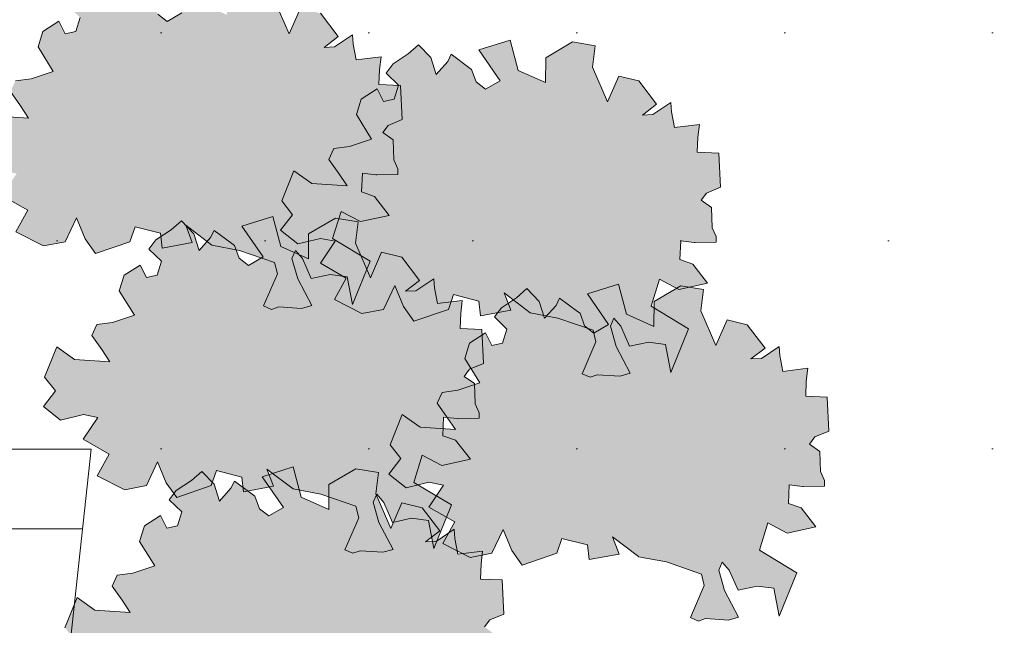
# Model space of a CAD drawing. Header units: metres. Extents: x 92403 to 95147, y 464428 to 465602.
# Tile 111 of 256: x 92440.49 to 92442.37, y 465189.48 to 465190.64. Entities that reach past the tile are written whole.
import ezdxf

# ---------------------------------------------------------------- set-up
doc = ezdxf.new("R2010")
doc.units = ezdxf.units.M
doc.layers.add('N-RO-GR-GROENSTROOK-A', color=7, linetype='CONTINUOUS', lineweight=0, true_color=0x5de817, transparency=0.7)
doc.layers.add('X-XX-AL-RMB - profiel', color=7, linetype='CONTINUOUS', lineweight=9)

msp = doc.modelspace()

# ---------------------------------------------------------------- hatches: boundary and pattern name
at = {"layer": 'N-RO-GR-GROENSTROOK-A', "transparency": 33554508}
h = msp.add_hatch(color=256, dxfattribs=at)
h.dxf.hatch_style = 1
h.paths.add_polyline_path([(92440.857218, 465190.208337), (92440.910398, 465190.198202), (92440.977275, 465190.175196), (92440.982652, 465190.153201), (92440.956308, 465190.092088), (92440.971587, 465190.085502), (92440.985347, 465190.090228), (92441.028904, 465190.087437), (92441.04832, 465190.092922), (92441.021313, 465190.143996), (92441.010343, 465190.182827), (92441.016929, 465190.198105), (92441.030518, 465190.182656), (92441.047144, 465190.144584), (92441.083527, 465190.152346), (92441.115773, 465190.148038), (92441.125813, 465190.094686), (92441.159615, 465190.177746), (92441.08808, 465190.22081), (92441.104036, 465190.272647), (92441.141181, 465190.253101), (92441.19578, 465190.265005), (92441.167652, 465190.301274), (92441.143307, 465190.309889), (92441.144797, 465190.345441), (92441.170283, 465190.34248), (92441.172348, 465190.34224), (92441.212577, 465190.343124), (92441.212344, 465190.353764), (92441.204636, 465190.370822), (92441.203385, 465190.409239), (92441.183942, 465190.423147), (92441.194134, 465190.43673), (92441.22087, 465190.447917), (92441.21761, 465190.512867), (92441.176332, 465190.514597), (92441.177542, 465190.543483), (92441.180384, 465190.567849), (92441.132806, 465190.561986), (92441.12704, 465190.59195), (92441.125957, 465190.609541), (92441.091702, 465190.586492), (92441.071641, 465190.58563), (92441.098776, 465190.606359), (92441.064746, 465190.650732), (92441.026393, 465190.660196), (92441.005094, 465190.611202), (92440.976393, 465190.677218), (92440.981488, 465190.718118), (92440.938092, 465190.725174), (92440.886893, 465190.694979), (92440.886468, 465190.647598), (92440.83413, 465190.670872), (92440.818859, 465190.728469), (92440.759564, 465190.709873), (92440.800017, 465190.651221), (92440.77203, 465190.634979), (92440.754145, 465190.648822), (92440.745531, 465190.672883), (92440.740481, 465190.676499), (92440.706425, 465190.701625), (92440.699867, 465190.68789), (92440.677776, 465190.663414), (92440.667673, 465190.695393), (92440.644256, 465190.719943), (92440.624278, 465190.702449), (92440.595396, 465190.683495), (92440.582168, 465190.665719), (92440.605911, 465190.642727), (92440.597767, 465190.615964), (92440.577298, 465190.611585), (92440.565304, 465190.635656), (92440.534572, 465190.615994), (92440.525535, 465190.586519), (92440.554263, 465190.53975), (92440.512327, 465190.525795), (92440.482512, 465190.521807), (92440.472803, 465190.501133), (92440.491958, 465190.474144), (92440.50762, 465190.450704), (92440.440192, 465190.455232), (92440.406097, 465190.479444), (92440.382874, 465190.421758), (92440.403619, 465190.395487), (92440.38053, 465190.365816), (92440.413509, 465190.339818), (92440.45686, 465190.350309), (92440.484718, 465190.344821), (92440.4567, 465190.303048), (92440.506223, 465190.274655), (92440.483437, 465190.23358), (92440.535892, 465190.206896), (92440.577311, 465190.214719), (92440.598726, 465190.260303), (92440.615251, 465190.220199), (92440.63514, 465190.192131), (92440.701106, 465190.214768), (92440.710883, 465190.243295), (92440.759512, 465190.230783), (92440.762753, 465190.202627), (92440.820156, 465190.213314), (92440.807495, 465190.246317), (92440.85723, 465190.208353)])
h = msp.add_hatch(color=256, dxfattribs=at)
h.dxf.hatch_style = 1
h.paths.add_polyline_path([(92441.465105, 465190.079075), (92441.518285, 465190.06894), (92441.585163, 465190.045935), (92441.590539, 465190.02394), (92441.564195, 465189.962826), (92441.579474, 465189.95624), (92441.593234, 465189.960966), (92441.636791, 465189.958176), (92441.656207, 465189.963661), (92441.6292, 465190.014734), (92441.61823, 465190.053566), (92441.624816, 465190.068844), (92441.638406, 465190.053395), (92441.655031, 465190.015322), (92441.691415, 465190.023085), (92441.72366, 465190.018776), (92441.7337, 465189.965425), (92441.767502, 465190.048485), (92441.695967, 465190.091549), (92441.711923, 465190.143385), (92441.749068, 465190.12384), (92441.803667, 465190.135743), (92441.775539, 465190.172013), (92441.751194, 465190.180627), (92441.752684, 465190.216179), (92441.77817, 465190.213219), (92441.780235, 465190.212979), (92441.820464, 465190.213862), (92441.820231, 465190.224503), (92441.812523, 465190.241561), (92441.811272, 465190.279977), (92441.79183, 465190.293886), (92441.802021, 465190.307469), (92441.828757, 465190.318656), (92441.825497, 465190.383606), (92441.784219, 465190.385336), (92441.78543, 465190.414222), (92441.788271, 465190.438587), (92441.740693, 465190.432725), (92441.734927, 465190.462689), (92441.733844, 465190.48028), (92441.699589, 465190.457231), (92441.679528, 465190.456369), (92441.706663, 465190.477098), (92441.672633, 465190.521471), (92441.63428, 465190.530934), (92441.612982, 465190.481941), (92441.58428, 465190.547956), (92441.589375, 465190.588857), (92441.545979, 465190.595913), (92441.494781, 465190.565717), (92441.494355, 465190.518336), (92441.442017, 465190.54161), (92441.426746, 465190.599207), (92441.367451, 465190.580612), (92441.407905, 465190.521959), (92441.379917, 465190.505718), (92441.362032, 465190.519561), (92441.353418, 465190.543621), (92441.348368, 465190.547237), (92441.314312, 465190.572364), (92441.307755, 465190.558628), (92441.285663, 465190.534153), (92441.275561, 465190.566132), (92441.252143, 465190.590681), (92441.232165, 465190.573188), (92441.203283, 465190.554234), (92441.190055, 465190.536457), (92441.213798, 465190.513465), (92441.205654, 465190.486703), (92441.185186, 465190.482323), (92441.173191, 465190.506394), (92441.142459, 465190.486733), (92441.133422, 465190.457258), (92441.16215, 465190.410489), (92441.120214, 465190.396534), (92441.090399, 465190.392546), (92441.080691, 465190.371872), (92441.099845, 465190.344882), (92441.115507, 465190.321443), (92441.048079, 465190.325971), (92441.013984, 465190.350183), (92440.990761, 465190.292497), (92441.011506, 465190.266226), (92440.988417, 465190.236555), (92441.021396, 465190.210557), (92441.064747, 465190.221048), (92441.092605, 465190.21556), (92441.064587, 465190.173787), (92441.114111, 465190.145394), (92441.091324, 465190.104318), (92441.14378, 465190.077635), (92441.185198, 465190.085458), (92441.206614, 465190.131042), (92441.223138, 465190.090938), (92441.243027, 465190.06287), (92441.308993, 465190.085507), (92441.31877, 465190.114034), (92441.367399, 465190.101521), (92441.37064, 465190.073365), (92441.428043, 465190.084053), (92441.415382, 465190.117056), (92441.465118, 465190.079092)])
h = msp.add_hatch(color=256, dxfattribs=at)
h.dxf.hatch_style = 1
h.paths.add_polyline_path([(92441.012422, 465189.743), (92441.065602, 465189.732864), (92441.13248, 465189.709859), (92441.137856, 465189.687864), (92441.111512, 465189.62675), (92441.126791, 465189.620164), (92441.140551, 465189.62489), (92441.184109, 465189.6221), (92441.203524, 465189.627585), (92441.176518, 465189.678658), (92441.165547, 465189.71749), (92441.172133, 465189.732768), (92441.185723, 465189.717319), (92441.202348, 465189.679246), (92441.238732, 465189.687009), (92441.270977, 465189.6827), (92441.281017, 465189.629349), (92441.314819, 465189.712409), (92441.243284, 465189.755473), (92441.25924, 465189.807309), (92441.296386, 465189.787764), (92441.350984, 465189.799667), (92441.322856, 465189.835937), (92441.298511, 465189.844551), (92441.300001, 465189.880103), (92441.325487, 465189.877143), (92441.327552, 465189.876903), (92441.367782, 465189.877787), (92441.367548, 465189.888427), (92441.35984, 465189.905485), (92441.358589, 465189.943901), (92441.339147, 465189.95781), (92441.349339, 465189.971393), (92441.376074, 465189.98258), (92441.372815, 465190.04753), (92441.331536, 465190.04926), (92441.332747, 465190.078146), (92441.335588, 465190.102512), (92441.28801, 465190.096649), (92441.282244, 465190.126613), (92441.281161, 465190.144204), (92441.246906, 465190.121155), (92441.226845, 465190.120293), (92441.25398, 465190.141022), (92441.219951, 465190.185395), (92441.181597, 465190.194859), (92441.160299, 465190.145865), (92441.131597, 465190.211881), (92441.136692, 465190.252781), (92441.093296, 465190.259837), (92441.042098, 465190.229641), (92441.041673, 465190.182261), (92440.989334, 465190.205535), (92440.974063, 465190.263131), (92440.914768, 465190.244536), (92440.955222, 465190.185884), (92440.927234, 465190.169642), (92440.909349, 465190.183485), (92440.900735, 465190.207545), (92440.895685, 465190.211161), (92440.861629, 465190.236288), (92440.855072, 465190.222553), (92440.83298, 465190.198077), (92440.822878, 465190.230056), (92440.79946, 465190.254605), (92440.779482, 465190.237112), (92440.7506, 465190.218158), (92440.737372, 465190.200381), (92440.761115, 465190.177389), (92440.752972, 465190.150627), (92440.732503, 465190.146247), (92440.720508, 465190.170318), (92440.689776, 465190.150657), (92440.680739, 465190.121182), (92440.709467, 465190.074413), (92440.667531, 465190.060458), (92440.637716, 465190.05647), (92440.628008, 465190.035796), (92440.647162, 465190.008806), (92440.662824, 465189.985367), (92440.595396, 465189.989895), (92440.561302, 465190.014107), (92440.538079, 465189.956421), (92440.558823, 465189.93015), (92440.535734, 465189.900479), (92440.568714, 465189.874481), (92440.612065, 465189.884972), (92440.639922, 465189.879484), (92440.611904, 465189.837711), (92440.661428, 465189.809318), (92440.638641, 465189.768242), (92440.691097, 465189.741559), (92440.732515, 465189.749382), (92440.753931, 465189.794966), (92440.770455, 465189.754862), (92440.790344, 465189.726794), (92440.85631, 465189.749431), (92440.866088, 465189.777958), (92440.914716, 465189.765445), (92440.917957, 465189.737289), (92440.97536, 465189.747977), (92440.9627, 465189.78098), (92441.012435, 465189.743016)])
h = msp.add_hatch(color=256, dxfattribs=at)
h.dxf.hatch_style = 1
h.paths.add_polyline_path([(92441.672042, 465189.613738), (92441.725222, 465189.603603), (92441.7921, 465189.580598), (92441.797476, 465189.558602), (92441.771132, 465189.497489), (92441.786411, 465189.490903), (92441.800171, 465189.495629), (92441.843728, 465189.492839), (92441.863144, 465189.498324), (92441.836137, 465189.549397), (92441.825167, 465189.588229), (92441.831753, 465189.603507), (92441.845343, 465189.588058), (92441.861968, 465189.549985), (92441.898352, 465189.557747), (92441.930597, 465189.553439), (92441.940637, 465189.500088), (92441.974439, 465189.583148), (92441.902904, 465189.626212), (92441.91886, 465189.678048), (92441.956005, 465189.658503), (92442.010604, 465189.670406), (92441.982476, 465189.706676), (92441.958131, 465189.71529), (92441.959621, 465189.750842), (92441.985107, 465189.747882), (92441.987172, 465189.747642), (92442.027401, 465189.748525), (92442.027168, 465189.759166), (92442.01946, 465189.776224), (92442.018209, 465189.81464), (92441.998767, 465189.828548), (92442.008958, 465189.842131), (92442.035694, 465189.853319), (92442.032434, 465189.918269), (92441.991156, 465189.919998), (92441.992367, 465189.948884), (92441.995208, 465189.97325), (92441.94763, 465189.967388), (92441.941864, 465189.997352), (92441.940781, 465190.014943), (92441.906526, 465189.991893), (92441.886465, 465189.991032), (92441.9136, 465190.011761), (92441.87957, 465190.056134), (92441.841217, 465190.065597), (92441.819919, 465190.016603), (92441.791217, 465190.082619), (92441.796312, 465190.123519), (92441.752916, 465190.130576), (92441.701718, 465190.10038), (92441.701292, 465190.052999), (92441.648954, 465190.076273), (92441.633683, 465190.13387), (92441.574388, 465190.115274), (92441.614842, 465190.056622), (92441.586854, 465190.040381), (92441.568969, 465190.054224), (92441.560355, 465190.078284), (92441.555305, 465190.0819), (92441.521249, 465190.107027), (92441.514692, 465190.093291), (92441.4926, 465190.068816), (92441.482498, 465190.100794), (92441.45908, 465190.125344), (92441.439102, 465190.10785), (92441.41022, 465190.088897), (92441.396992, 465190.07112), (92441.420735, 465190.048128), (92441.412591, 465190.021366), (92441.392123, 465190.016986), (92441.380128, 465190.041057), (92441.349396, 465190.021395), (92441.340359, 465189.991921), (92441.369087, 465189.945151), (92441.327151, 465189.931197), (92441.297336, 465189.927209), (92441.287628, 465189.906535), (92441.306782, 465189.879545), (92441.322444, 465189.856106), (92441.255016, 465189.860634), (92441.220921, 465189.884845), (92441.197698, 465189.82716), (92441.218443, 465189.800889), (92441.195354, 465189.771217), (92441.228333, 465189.74522), (92441.271684, 465189.755711), (92441.299542, 465189.750222), (92441.271524, 465189.70845), (92441.321048, 465189.680056), (92441.298261, 465189.638981), (92441.350717, 465189.612298), (92441.392135, 465189.62012), (92441.413551, 465189.665705), (92441.430075, 465189.625601), (92441.449964, 465189.597533), (92441.51593, 465189.62017), (92441.525707, 465189.648697), (92441.574336, 465189.636184), (92441.577577, 465189.608028), (92441.63498, 465189.618716), (92441.622319, 465189.651718), (92441.672055, 465189.613754)])
h = msp.add_hatch(color=256, dxfattribs=at)
h.dxf.hatch_style = 1
h.paths.add_polyline_path([(92441.051225, 465189.264734), (92441.104405, 465189.254599), (92441.171282, 465189.231593), (92441.176659, 465189.209598), (92441.150315, 465189.148485), (92441.165594, 465189.141899), (92441.179354, 465189.146625), (92441.222911, 465189.143834), (92441.242327, 465189.149319), (92441.21532, 465189.200393), (92441.20435, 465189.239224), (92441.210936, 465189.254503), (92441.224525, 465189.239054), (92441.241151, 465189.200981), (92441.277534, 465189.208743), (92441.30978, 465189.204435), (92441.31982, 465189.151084), (92441.353622, 465189.234143), (92441.282087, 465189.277207), (92441.298043, 465189.329044), (92441.335188, 465189.309499), (92441.389787, 465189.321402), (92441.361659, 465189.357671), (92441.337314, 465189.366286), (92441.338804, 465189.401838), (92441.36429, 465189.398877), (92441.366355, 465189.398637), (92441.406584, 465189.399521), (92441.406351, 465189.410162), (92441.398643, 465189.427219), (92441.397392, 465189.465636), (92441.377949, 465189.479544), (92441.388141, 465189.493127), (92441.414877, 465189.504315), (92441.411617, 465189.569264), (92441.370339, 465189.570994), (92441.371549, 465189.59988), (92441.374391, 465189.624246), (92441.326813, 465189.618384), (92441.321047, 465189.648348), (92441.319964, 465189.665938), (92441.285709, 465189.642889), (92441.265648, 465189.642028), (92441.292783, 465189.662757), (92441.258753, 465189.707129), (92441.2204, 465189.716593), (92441.199101, 465189.667599), (92441.1704, 465189.733615), (92441.175495, 465189.774515), (92441.132099, 465189.781571), (92441.0809, 465189.751376), (92441.080475, 465189.703995), (92441.028137, 465189.727269), (92441.012866, 465189.784866), (92440.953571, 465189.76627), (92440.994024, 465189.707618), (92440.966037, 465189.691376), (92440.948152, 465189.705219), (92440.939538, 465189.72928), (92440.934488, 465189.732896), (92440.900432, 465189.758022), (92440.893874, 465189.744287), (92440.871783, 465189.719811), (92440.86168, 465189.75179), (92440.838263, 465189.77634), (92440.818285, 465189.758846), (92440.789403, 465189.739892), (92440.776175, 465189.722116), (92440.799918, 465189.699124), (92440.791774, 465189.672361), (92440.771305, 465189.667982), (92440.759311, 465189.692053), (92440.728579, 465189.672391), (92440.719542, 465189.642916), (92440.74827, 465189.596147), (92440.706334, 465189.582192), (92440.676519, 465189.578204), (92440.66681, 465189.55753), (92440.685965, 465189.530541), (92440.701627, 465189.507102), (92440.634199, 465189.511629), (92440.600104, 465189.535841), (92440.576881, 465189.478155), (92440.597626, 465189.451884), (92440.574537, 465189.422213), (92440.607516, 465189.396215), (92440.650867, 465189.406706), (92440.678725, 465189.401218), (92440.650707, 465189.359445), (92440.70023, 465189.331052), (92440.677444, 465189.289977), (92440.729899, 465189.263293), (92440.771318, 465189.271116), (92440.792733, 465189.316701), (92440.809258, 465189.276597), (92440.829147, 465189.248528), (92440.895112, 465189.271165), (92440.90489, 465189.299692), (92440.953519, 465189.28718), (92440.95676, 465189.259024), (92441.014163, 465189.269712), (92441.001502, 465189.302714), (92441.051237, 465189.26475)])
at = {"layer": 'X-XX-AL-RMB - profiel', "true_color": 0x1a4a17, "transparency": 33554687}
h = msp.add_hatch(dxfattribs=at)
h.set_pattern_fill('AGR-GRAS_SPORTVELD', color=99, scale=0.5, pattern_type=2)
h.set_pattern_definition([(0, (-2038.9054, 1692.20667), (0.1984375, 0.396875), [0, -0.396875])])
h.paths.add_polyline_path([(92445.133918, 465192.122691), (92438.433918, 465192.122691), (92438.433918, 465188.256892), (92438.85996, 465188.256892), (92438.876542, 465189.818887), (92440.626838, 465189.818887), (92440.504564, 465188.689986), (92441.536313, 465188.575801), (92441.50732, 465188.256892), (92445.133918, 465188.256892)])
at = {"layer": 'X-XX-AL-RMB - profiel', "true_color": 0x000000}
h = msp.add_hatch(dxfattribs=at)
h.set_pattern_fill('AVH-TEGEL_300X300_HALFST', color=18, pattern_type=2)
h.set_pattern_definition([(0, (92421.57112, 465280.41656), (0.3, 0.15), [0.3, -0.3]), (90, (92421.57112, 465280.41656), (-0.3, 2e-17), [])])
h.paths.add_polyline_path([(92440.626838, 465189.818887), (92438.876542, 465189.818887), (92438.876542, 465188.256892), (92439.064799, 465188.256892), (92439.111534, 465188.794894), (92440.504564, 465188.689986)])

# ---------------------------------------------------------------- linework, layer by layer
at = {"layer": 'X-XX-AL-RMB - profiel', "color": 251}
for points in [[(92441.026393, 465190.660196), (92441.005094, 465190.611202), (92440.976393, 465190.677218)], [(92440.4567, 465190.303048), (92440.506223, 465190.274655), (92440.483437, 465190.23358), (92440.535892, 465190.206896), (92440.577311, 465190.214719), (92440.598726, 465190.260303), (92440.615251, 465190.220199), (92440.63514, 465190.192131), (92440.701106, 465190.214768), (92440.710883, 465190.243295), (92440.759512, 465190.230783), (92440.762753, 465190.202627), (92440.820156, 465190.213314), (92440.807495, 465190.246317), (92440.85723, 465190.208353), (92440.857218, 465190.208337), (92440.910398, 465190.198202), (92440.977275, 465190.175196), (92440.982652, 465190.153201), (92440.956308, 465190.092088), (92440.971587, 465190.085502), (92440.985347, 465190.090228), (92441.028904, 465190.087437), (92441.04832, 465190.092922), (92441.021313, 465190.143996), (92441.010343, 465190.182827), (92441.016929, 465190.198105), (92441.030518, 465190.182656), (92441.047144, 465190.144584), (92441.083527, 465190.152346), (92441.115773, 465190.148038), (92441.125813, 465190.094686), (92441.159615, 465190.177746), (92441.08808, 465190.22081), (92441.104036, 465190.272647), (92441.141181, 465190.253101), (92441.19578, 465190.265005), (92441.167652, 465190.301274), (92441.143307, 465190.309889), (92441.144797, 465190.345441), (92441.170283, 465190.34248), (92441.172348, 465190.34224), (92441.212577, 465190.343124), (92441.212344, 465190.353764), (92441.204636, 465190.370822), (92441.203385, 465190.409239), (92441.183942, 465190.423147), (92441.194134, 465190.43673), (92441.22087, 465190.447917), (92441.21761, 465190.512867), (92441.176332, 465190.514597), (92441.177542, 465190.543483), (92441.180384, 465190.567849), (92441.132806, 465190.561986), (92441.12704, 465190.59195), (92441.125957, 465190.609541), (92441.091702, 465190.586492), (92441.071641, 465190.58563), (92441.098776, 465190.606359), (92441.064746, 465190.650732)], [(92440.800017, 465190.651221), (92440.77203, 465190.634979), (92440.754145, 465190.648822)], [(92440.605911, 465190.642727), (92440.597767, 465190.615964), (92440.577298, 465190.611585), (92440.565304, 465190.635656), (92440.534572, 465190.615994), (92440.525535, 465190.586519), (92440.554263, 465190.53975), (92440.512327, 465190.525795), (92440.482512, 465190.521807)], [(92440.472803, 465190.501133), (92440.491958, 465190.474144), (92440.50762, 465190.450704), (92440.440192, 465190.455232)], [(92441.377949, 465189.479544), (92441.388141, 465189.493127), (92441.414877, 465189.504315), (92441.411617, 465189.569264), (92441.370339, 465189.570994), (92441.371549, 465189.59988), (92441.374391, 465189.624246), (92441.326813, 465189.618384), (92441.321047, 465189.648348), (92441.319964, 465189.665938), (92441.285709, 465189.642889), (92441.265648, 465189.642028), (92441.292783, 465189.662757), (92441.258753, 465189.707129), (92441.2204, 465189.716593), (92441.199101, 465189.667599), (92441.1704, 465189.733615), (92441.175495, 465189.774515), (92441.132099, 465189.781571), (92441.0809, 465189.751376), (92441.080475, 465189.703995), (92441.028137, 465189.727269), (92441.012866, 465189.784866), (92440.953571, 465189.76627), (92440.994024, 465189.707618), (92440.966037, 465189.691376), (92440.948152, 465189.705219), (92440.939538, 465189.72928), (92440.934488, 465189.732896), (92440.900432, 465189.758022), (92440.893874, 465189.744287), (92440.871783, 465189.719811), (92440.86168, 465189.75179), (92440.838263, 465189.77634), (92440.818285, 465189.758846), (92440.789403, 465189.739892), (92440.776175, 465189.722116), (92440.799918, 465189.699124), (92440.791774, 465189.672361), (92440.771305, 465189.667982), (92440.759311, 465189.692053), (92440.728579, 465189.672391), (92440.719542, 465189.642916), (92440.74827, 465189.596147), (92440.706334, 465189.582192), (92440.676519, 465189.578204), (92440.66681, 465189.55753), (92440.685965, 465189.530541), (92440.701627, 465189.507102), (92440.634199, 465189.511629), (92440.600104, 465189.535841), (92440.576881, 465189.478155)]]:
    msp.add_lwpolyline(points, dxfattribs=at)
for points in [[(92441.465105, 465190.079075), (92441.518285, 465190.06894), (92441.585163, 465190.045935), (92441.590539, 465190.02394), (92441.564195, 465189.962826), (92441.579474, 465189.95624), (92441.593234, 465189.960966), (92441.636791, 465189.958176), (92441.656207, 465189.963661), (92441.6292, 465190.014734), (92441.61823, 465190.053566), (92441.624816, 465190.068844), (92441.638406, 465190.053395), (92441.655031, 465190.015322), (92441.691415, 465190.023085), (92441.72366, 465190.018776), (92441.7337, 465189.965425), (92441.767502, 465190.048485), (92441.695967, 465190.091549), (92441.711923, 465190.143385), (92441.749068, 465190.12384), (92441.803667, 465190.135743), (92441.775539, 465190.172013), (92441.751194, 465190.180627), (92441.752684, 465190.216179), (92441.77817, 465190.213219), (92441.780235, 465190.212979), (92441.820464, 465190.213862), (92441.820231, 465190.224503), (92441.812523, 465190.241561), (92441.811272, 465190.279977), (92441.79183, 465190.293886), (92441.802021, 465190.307469), (92441.828757, 465190.318656), (92441.825497, 465190.383606), (92441.784219, 465190.385336), (92441.78543, 465190.414222), (92441.788271, 465190.438587), (92441.740693, 465190.432725), (92441.734927, 465190.462689), (92441.733844, 465190.48028), (92441.699589, 465190.457231), (92441.679528, 465190.456369), (92441.706663, 465190.477098), (92441.672633, 465190.521471), (92441.63428, 465190.530934), (92441.612982, 465190.481941), (92441.58428, 465190.547956), (92441.589375, 465190.588857), (92441.545979, 465190.595913), (92441.494781, 465190.565717), (92441.494355, 465190.518336), (92441.442017, 465190.54161), (92441.426746, 465190.599207), (92441.367451, 465190.580612), (92441.407905, 465190.521959), (92441.379917, 465190.505718), (92441.362032, 465190.519561), (92441.353418, 465190.543621), (92441.348368, 465190.547237), (92441.314312, 465190.572364), (92441.307755, 465190.558628), (92441.285663, 465190.534153), (92441.275561, 465190.566132), (92441.252143, 465190.590681), (92441.232165, 465190.573188), (92441.203283, 465190.554234), (92441.190055, 465190.536457), (92441.213798, 465190.513465), (92441.205654, 465190.486703), (92441.185186, 465190.482323), (92441.173191, 465190.506394), (92441.142459, 465190.486733), (92441.133422, 465190.457258), (92441.16215, 465190.410489), (92441.120214, 465190.396534), (92441.090399, 465190.392546), (92441.080691, 465190.371872), (92441.099845, 465190.344882), (92441.115507, 465190.321443), (92441.048079, 465190.325971), (92441.013984, 465190.350183), (92440.990761, 465190.292497), (92441.011506, 465190.266226), (92440.988417, 465190.236555), (92441.021396, 465190.210557), (92441.064747, 465190.221048), (92441.092605, 465190.21556), (92441.064587, 465190.173787), (92441.114111, 465190.145394), (92441.091324, 465190.104318), (92441.14378, 465190.077635), (92441.185198, 465190.085458), (92441.206614, 465190.131042), (92441.223138, 465190.090938), (92441.243027, 465190.06287), (92441.308993, 465190.085507), (92441.31877, 465190.114034), (92441.367399, 465190.101521), (92441.37064, 465190.073365), (92441.428043, 465190.084053), (92441.415382, 465190.117056), (92441.465118, 465190.079092)], [(92441.012422, 465189.743), (92441.065602, 465189.732864), (92441.13248, 465189.709859), (92441.137856, 465189.687864), (92441.111512, 465189.62675), (92441.126791, 465189.620164), (92441.140551, 465189.62489), (92441.184109, 465189.6221), (92441.203524, 465189.627585), (92441.176518, 465189.678658), (92441.165547, 465189.71749), (92441.172133, 465189.732768), (92441.185723, 465189.717319), (92441.202348, 465189.679246), (92441.238732, 465189.687009), (92441.270977, 465189.6827), (92441.281017, 465189.629349), (92441.314819, 465189.712409), (92441.243284, 465189.755473), (92441.25924, 465189.807309), (92441.296386, 465189.787764), (92441.350984, 465189.799667), (92441.322856, 465189.835937), (92441.298511, 465189.844551), (92441.300001, 465189.880103), (92441.325487, 465189.877143), (92441.327552, 465189.876903), (92441.367782, 465189.877787), (92441.367548, 465189.888427), (92441.35984, 465189.905485), (92441.358589, 465189.943901), (92441.339147, 465189.95781), (92441.349339, 465189.971393), (92441.376074, 465189.98258), (92441.372815, 465190.04753), (92441.331536, 465190.04926), (92441.332747, 465190.078146), (92441.335588, 465190.102512), (92441.28801, 465190.096649), (92441.282244, 465190.126613), (92441.281161, 465190.144204), (92441.246906, 465190.121155), (92441.226845, 465190.120293), (92441.25398, 465190.141022), (92441.219951, 465190.185395), (92441.181597, 465190.194859), (92441.160299, 465190.145865), (92441.131597, 465190.211881), (92441.136692, 465190.252781), (92441.093296, 465190.259837), (92441.042098, 465190.229641), (92441.041673, 465190.182261), (92440.989334, 465190.205535), (92440.974063, 465190.263131), (92440.914768, 465190.244536), (92440.955222, 465190.185884), (92440.927234, 465190.169642), (92440.909349, 465190.183485), (92440.900735, 465190.207545), (92440.895685, 465190.211161), (92440.861629, 465190.236288), (92440.855072, 465190.222553), (92440.83298, 465190.198077), (92440.822878, 465190.230056), (92440.79946, 465190.254605), (92440.779482, 465190.237112), (92440.7506, 465190.218158), (92440.737372, 465190.200381), (92440.761115, 465190.177389), (92440.752972, 465190.150627), (92440.732503, 465190.146247), (92440.720508, 465190.170318), (92440.689776, 465190.150657), (92440.680739, 465190.121182), (92440.709467, 465190.074413), (92440.667531, 465190.060458), (92440.637716, 465190.05647), (92440.628008, 465190.035796), (92440.647162, 465190.008806), (92440.662824, 465189.985367), (92440.595396, 465189.989895), (92440.561302, 465190.014107), (92440.538079, 465189.956421), (92440.558823, 465189.93015), (92440.535734, 465189.900479), (92440.568714, 465189.874481), (92440.612065, 465189.884972), (92440.639922, 465189.879484), (92440.611904, 465189.837711), (92440.661428, 465189.809318), (92440.638641, 465189.768242), (92440.691097, 465189.741559), (92440.732515, 465189.749382), (92440.753931, 465189.794966), (92440.770455, 465189.754862), (92440.790344, 465189.726794), (92440.85631, 465189.749431), (92440.866088, 465189.777958), (92440.914716, 465189.765445), (92440.917957, 465189.737289), (92440.97536, 465189.747977), (92440.9627, 465189.78098), (92441.012435, 465189.743016)], [(92441.672042, 465189.613738), (92441.725222, 465189.603603), (92441.7921, 465189.580598), (92441.797476, 465189.558602), (92441.771132, 465189.497489), (92441.786411, 465189.490903), (92441.800171, 465189.495629), (92441.843728, 465189.492839), (92441.863144, 465189.498324), (92441.836137, 465189.549397), (92441.825167, 465189.588229), (92441.831753, 465189.603507), (92441.845343, 465189.588058), (92441.861968, 465189.549985), (92441.898352, 465189.557747), (92441.930597, 465189.553439), (92441.940637, 465189.500088), (92441.974439, 465189.583148), (92441.902904, 465189.626212), (92441.91886, 465189.678048), (92441.956005, 465189.658503), (92442.010604, 465189.670406), (92441.982476, 465189.706676), (92441.958131, 465189.71529), (92441.959621, 465189.750842), (92441.985107, 465189.747882), (92441.987172, 465189.747642), (92442.027401, 465189.748525), (92442.027168, 465189.759166), (92442.01946, 465189.776224), (92442.018209, 465189.81464), (92441.998767, 465189.828548), (92442.008958, 465189.842131), (92442.035694, 465189.853319), (92442.032434, 465189.918269), (92441.991156, 465189.919998), (92441.992367, 465189.948884), (92441.995208, 465189.97325), (92441.94763, 465189.967388), (92441.941864, 465189.997352), (92441.940781, 465190.014943), (92441.906526, 465189.991893), (92441.886465, 465189.991032), (92441.9136, 465190.011761), (92441.87957, 465190.056134), (92441.841217, 465190.065597), (92441.819919, 465190.016603), (92441.791217, 465190.082619), (92441.796312, 465190.123519), (92441.752916, 465190.130576), (92441.701718, 465190.10038), (92441.701292, 465190.052999), (92441.648954, 465190.076273), (92441.633683, 465190.13387), (92441.574388, 465190.115274), (92441.614842, 465190.056622), (92441.586854, 465190.040381), (92441.568969, 465190.054224), (92441.560355, 465190.078284), (92441.555305, 465190.0819), (92441.521249, 465190.107027), (92441.514692, 465190.093291), (92441.4926, 465190.068816), (92441.482498, 465190.100794), (92441.45908, 465190.125344), (92441.439102, 465190.10785), (92441.41022, 465190.088897), (92441.396992, 465190.07112), (92441.420735, 465190.048128), (92441.412591, 465190.021366), (92441.392123, 465190.016986), (92441.380128, 465190.041057), (92441.349396, 465190.021395), (92441.340359, 465189.991921), (92441.369087, 465189.945151), (92441.327151, 465189.931197), (92441.297336, 465189.927209), (92441.287628, 465189.906535), (92441.306782, 465189.879545), (92441.322444, 465189.856106), (92441.255016, 465189.860634), (92441.220921, 465189.884845), (92441.197698, 465189.82716), (92441.218443, 465189.800889), (92441.195354, 465189.771217), (92441.228333, 465189.74522), (92441.271684, 465189.755711), (92441.299542, 465189.750222), (92441.271524, 465189.70845), (92441.321048, 465189.680056), (92441.298261, 465189.638981), (92441.350717, 465189.612298), (92441.392135, 465189.62012), (92441.413551, 465189.665705), (92441.430075, 465189.625601), (92441.449964, 465189.597533), (92441.51593, 465189.62017), (92441.525707, 465189.648697), (92441.574336, 465189.636184), (92441.577577, 465189.608028), (92441.63498, 465189.618716), (92441.622319, 465189.651718), (92441.672055, 465189.613754)]]:
    msp.add_lwpolyline(points, close=True, dxfattribs=at)
at = {"layer": 'X-XX-AL-RMB - profiel'}
msp.add_lwpolyline([(92440.504564, 465188.689986), (92440.626838, 465189.818887), (92438.876542, 465189.818887)], dxfattribs=at)

doc.saveas('drawing.dxf')
